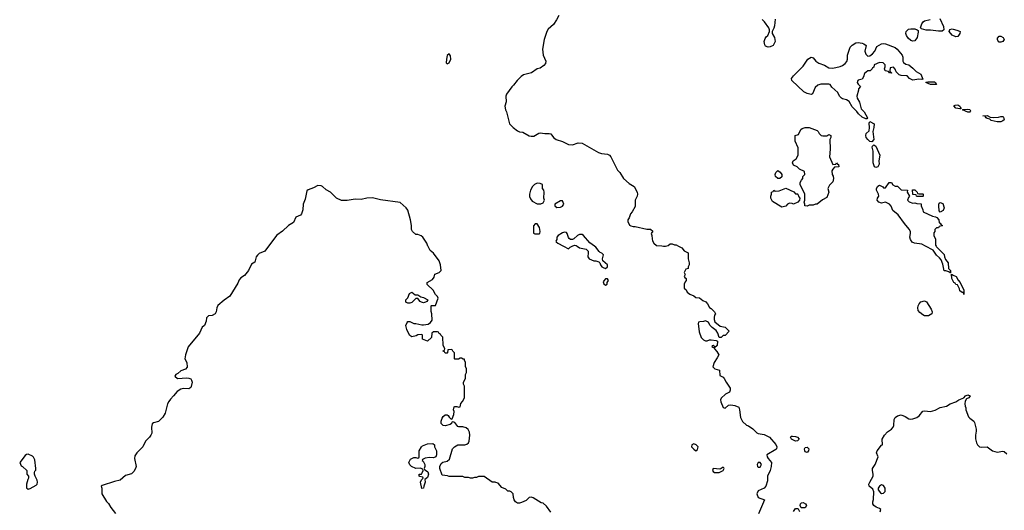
# Model space of a CAD drawing. Header units: inches. Extents: x 2221774 to 2440637, y 201306 to 357559.
# Tile 194 of 245: x 2405142 to 2415204, y 257303 to 262312. Entities that reach past the tile are written whole.
import ezdxf

# ---------------------------------------------------------------- set-up
doc = ezdxf.new("R2010")
doc.units = ezdxf.units.IN
doc.header["$MEASUREMENT"] = 0
for name, color, linetype in [('C4205', 7, 'Continuous'), ('C4206', 7, 'Continuous'), ('C4215', 7, 'Continuous'), ('C4216', 7, 'Continuous')]:
    doc.layers.add(name, color=color, linetype=linetype)

msp = doc.modelspace()

# ---------------------------------------------------------------- linework, layer by layer
at = {"layer": 'C4205', "color": 5, "elevation": 60}
for points in [[(2407685, 260000), (2407647, 259950), (2407590, 259923), (2407572, 259908), (2407559, 259890), (2407545, 259835), (2407510, 259815), (2407479, 259750), (2407439, 259701), (2407403, 259677), (2407384, 259656), (2407370, 259622), (2407291, 259490), (2407230, 259449), (2407167, 259393), (2407158, 259370), (2407151, 259330), (2407141, 259310), (2407110, 259293), (2407070, 259288), (2407051, 259269), (2407046, 259234), (2407031, 259190), (2407006, 259174), (2406979, 259110), (2406864, 258970), (2406838, 258890), (2406831, 258850), (2406851, 258810), (2406855, 258765), (2406836, 258744), (2406790, 258727), (2406759, 258701), (2406736, 258690), (2406728, 258672), (2406754, 258650), (2406850, 258655), (2406870, 258653), (2406890, 258644), (2406899, 258630), (2406904, 258610), (2406895, 258565), (2406890, 258556), (2406870, 258543), (2406815, 258545), (2406790, 258541), (2406750, 258517), (2406715, 258470), (2406682, 258438), (2406665, 258415), (2406653, 258390), (2406627, 258293), (2406606, 258254), (2406561, 258210), (2406510, 258197), (2406495, 258185), (2406489, 258150), (2406491, 258090), (2406481, 258070), (2406467, 258050), (2406426, 258010), (2406399, 257950), (2406339, 257890), (2406320, 257860), (2406316, 257830), (2406333, 257750), (2406327, 257730), (2406310, 257699), (2406284, 257676), (2406223, 257657), (2406170, 257609), (2406110, 257595), (2405984, 257556), (2405974, 257550), (2405982, 257530), (2405982, 257470), (2406030, 257392), (2406051, 257371), (2406072, 257330), (2406122, 257270)], [(2410000, 257589), (2409969, 257589), (2409890, 257649), (2409832, 257648), (2409810, 257638), (2409790, 257638), (2409771, 257629), (2409750, 257629), (2409730, 257638), (2409690, 257638), (2409670, 257646), (2409532, 257648), (2409515, 257655), (2409460, 257660), (2409436, 257730), (2409434, 257750), (2409450, 257782), (2409465, 257795), (2409510, 257805), (2409534, 257826), (2409564, 257930), (2409584, 257950), (2409618, 257970), (2409690, 257972), (2409710, 257979), (2409727, 257993), (2409736, 258010), (2409742, 258070), (2409740, 258100), (2409726, 258126), (2409704, 258144), (2409670, 258156), (2409630, 258154), (2409619, 258159), (2409590, 258198), (2409570, 258206), (2409558, 258202), (2409554, 258190), (2409540, 258180), (2409490, 258164), (2409470, 258169), (2409449, 258190), (2409449, 258211), (2409458, 258242), (2409470, 258262), (2409490, 258278), (2409510, 258278), (2409522, 258270), (2409532, 258252), (2409550, 258234), (2409562, 258238), (2409580, 258280), (2409582, 258310), (2409575, 258330), (2409582, 258358), (2409590, 258362), (2409610, 258362), (2409630, 258354), (2409642, 258358), (2409650, 258394), (2409668, 258412), (2409688, 258450), (2409688, 258570), (2409678, 258590), (2409678, 258610), (2409698, 258650), (2409698, 258690), (2409708, 258710), (2409707, 258747), (2409698, 258770), (2409698, 258810), (2409686, 258834), (2409686, 258846), (2409674, 258846), (2409656, 258856), (2409644, 258856), (2409627, 258847), (2409590, 258846), (2409586, 258850), (2409586, 258910), (2409567, 258927), (2409562, 258942), (2409550, 258946), (2409518, 258942), (2409514, 258910), (2409510, 258906), (2409490, 258906), (2409482, 258922), (2409470, 258926), (2409468, 258930), (2409482, 258938), (2409486, 258950), (2409468, 258990), (2409466, 259070), (2409446, 259090), (2409442, 259102), (2409427, 259107), (2409422, 259122), (2409410, 259126), (2409370, 259126), (2409354, 259110), (2409350, 259066), (2409310, 259029), (2409258, 259050), (2409258, 259090), (2409250, 259098), (2409210, 259094), (2409195, 259085), (2409150, 259075), (2409130, 259089), (2409115, 259110), (2409099, 259150), (2409089, 259190), (2409100, 259220), (2409110, 259232), (2409130, 259232), (2409142, 259222), (2409170, 259211), (2409190, 259211), (2409250, 259196), (2409270, 259196), (2409316, 259204), (2409340, 259220), (2409356, 259244), (2409355, 259310), (2409347, 259333), (2409346, 259390), (2409350, 259394), (2409390, 259394), (2409418, 259470), (2409410, 259486), (2409390, 259506), (2409368, 259550), (2409307, 259607), (2409307, 259627), (2409360, 259660), (2409376, 259684), (2409385, 259715), (2409430, 259732), (2409448, 259750), (2409442, 259810), (2409429, 259850), (2409370, 259928), (2409336, 259956), (2409315, 259995), (2409313, 260000)]]:
    msp.add_lwpolyline(points, dxfattribs=at)
for points in [[(2409270, 259422), (2409249, 259429), (2409236, 259436), (2409210, 259466), (2409190, 259466), (2409150, 259426), (2409130, 259418), (2409110, 259418), (2409089, 259429), (2409089, 259450), (2409109, 259471), (2409125, 259515), (2409150, 259531), (2409184, 259504), (2409210, 259502), (2409241, 259481), (2409270, 259476), (2409312, 259450), (2409304, 259436), (2409290, 259428)], [(2409370, 257838), (2409330, 257842), (2409284, 257836), (2409258, 257822), (2409254, 257810), (2409264, 257804), (2409282, 257770), (2409282, 257750), (2409274, 257730), (2409278, 257718), (2409290, 257714), (2409314, 257694), (2409319, 257670), (2409310, 257638), (2409282, 257618), (2409285, 257590), (2409271, 257550), (2409270, 257528), (2409250, 257526), (2409238, 257590), (2409247, 257613), (2409266, 257630), (2409262, 257642), (2409230, 257646), (2409226, 257650), (2409226, 257670), (2409247, 257673), (2409256, 257684), (2409266, 257710), (2409262, 257722), (2409234, 257734), (2409190, 257728), (2409146, 257750), (2409130, 257766), (2409118, 257790), (2409136, 257824), (2409170, 257842), (2409190, 257842), (2409210, 257834), (2409222, 257838), (2409226, 257850), (2409226, 257910), (2409249, 257950), (2409260, 257960), (2409310, 257981), (2409364, 257984), (2409382, 257970), (2409382, 257950), (2409402, 257910), (2409402, 257870), (2409394, 257850)], [(2405230, 257877), (2405210, 257874), (2405197, 257863), (2405142, 257790), (2405158, 257758), (2405172, 257750), (2405214, 257710), (2405214, 257670), (2405232, 257652), (2405232, 257630), (2405224, 257616), (2405211, 257570), (2405212, 257532), (2405230, 257518), (2405250, 257524), (2405310, 257559), (2405321, 257570), (2405325, 257590), (2405321, 257610), (2405299, 257650), (2405295, 257670), (2405295, 257690), (2405298, 257702), (2405307, 257713), (2405308, 257730), (2405298, 257818), (2405284, 257845), (2405274, 257854)]]:
    msp.add_lwpolyline(points, close=True, dxfattribs=at)
at = {"layer": 'C4206', "color": 5, "elevation": 60}
msp.add_lwpolyline([(2409530, 261962), (2409510, 261948), (2409502, 261910), (2409501, 261870), (2409510, 261861), (2409530, 261871), (2409547, 261910), (2409543, 261943)], close=True, dxfattribs=at)
msp.add_lwpolyline([(2409313, 260000), (2409302, 260030), (2409262, 260090), (2409245, 260105), (2409210, 260117), (2409190, 260119), (2409155, 260150), (2409145, 260170), (2409145, 260210), (2409137, 260270), (2409107, 260367), (2409092, 260392), (2409030, 260444), (2408830, 260472), (2408748, 260492), (2408690, 260489), (2408630, 260477), (2408570, 260479), (2408490, 260466), (2408430, 260465), (2408379, 260490), (2408317, 260550), (2408275, 260575), (2408238, 260610), (2408224, 260616), (2408190, 260618), (2408145, 260595), (2408090, 260575), (2408076, 260564), (2408061, 260479), (2408039, 260430), (2408035, 260370), (2408023, 260330), (2408010, 260317), (2407965, 260295), (2407939, 260241), (2407890, 260209), (2407827, 260153), (2407770, 260112), (2407685, 260000)], dxfattribs=at)
at = {"layer": 'C4215', "color": 5, "elevation": 60}
for points in [[(2410698, 260000), (2410750, 259972), (2410769, 259991), (2410787, 260000)], [(2410839, 260000), (2410863, 259983), (2410931, 259970), (2410950, 259950), (2410953, 259930), (2410949, 259890), (2410963, 259870), (2411010, 259851), (2411031, 259851), (2411060, 259840), (2411071, 259831), (2411078, 259810), (2411092, 259790), (2411110, 259778), (2411130, 259772), (2411148, 259790), (2411148, 259810), (2411102, 259850), (2411099, 259870), (2411109, 259910), (2411090, 259929), (2411074, 259934), (2411064, 259944), (2411030, 259989), (2411015, 260000)], [(2411721, 260000), (2411730, 259998), (2411742, 260000)], [(2411874, 260000), (2411910, 259982), (2411932, 259952), (2411972, 259930), (2411972, 259870), (2411982, 259830), (2411982, 259810), (2411974, 259790), (2411974, 259770), (2411950, 259766), (2411932, 259730), (2411942, 259710), (2411934, 259690), (2411938, 259678), (2411954, 259670), (2411954, 259650), (2411944, 259636), (2411934, 259610), (2411934, 259570), (2411953, 259553), (2411962, 259530), (2411990, 259511), (2412032, 259492), (2412050, 259474), (2412090, 259472), (2412124, 259444), (2412154, 259430), (2412172, 259412), (2412190, 259374), (2412210, 259362), (2412242, 259330), (2412254, 259310), (2412244, 259296), (2412238, 259270), (2412238, 259250), (2412246, 259226), (2412301, 259181), (2412350, 259171), (2412392, 259130), (2412350, 259086), (2412330, 259086), (2412310, 259066), (2412290, 259066), (2412278, 259110), (2412260, 259140), (2412218, 259170), (2412198, 259190), (2412180, 259220), (2412170, 259228), (2412150, 259238), (2412131, 259229), (2412093, 259227), (2412078, 259222), (2412074, 259210), (2412086, 259126), (2412107, 259067), (2412130, 259042), (2412150, 259032), (2412167, 259033), (2412190, 259042), (2412210, 259042), (2412258, 259038), (2412274, 259030), (2412270, 258986), (2412242, 258962), (2412246, 258970), (2412230, 258986), (2412218, 258982), (2412214, 258970), (2412240, 258960), (2412242, 258950), (2412265, 258925), (2412285, 258890), (2412270, 258858), (2412238, 258810), (2412226, 258766), (2412246, 258746), (2412293, 258733), (2412298, 258678), (2412330, 258662), (2412342, 258650), (2412362, 258610), (2412402, 258550), (2412402, 258530), (2412394, 258510), (2412354, 258490), (2412310, 258448), (2412305, 258430), (2412306, 258410), (2412330, 258352), (2412350, 258347), (2412385, 258375), (2412410, 258381), (2412451, 258371), (2412490, 258354), (2412498, 258330), (2412507, 258250), (2412528, 258208), (2412571, 258171), (2412590, 258164), (2412635, 258135), (2412675, 258095), (2412690, 258088), (2412750, 258078), (2412806, 258050), (2412870, 257976), (2412879, 257950), (2412876, 257930), (2412870, 257923), (2412778, 257870), (2412781, 257850), (2412791, 257831), (2412825, 257790), (2412823, 257750), (2412811, 257709), (2412785, 257650), (2412784, 257604), (2412767, 257550), (2412750, 257529), (2412690, 257502), (2412676, 257470), (2412690, 257432), (2412752, 257410), (2412693, 257267)], [(2414507, 260000), (2414510, 259994), (2414590, 259914), (2414592, 259890), (2414604, 259864), (2414631, 259830), (2414633, 259773), (2414654, 259750), (2414654, 259726), (2414650, 259726), (2414638, 259738), (2414608, 259748), (2414589, 259749), (2414577, 259817), (2414559, 259859), (2414542, 259882), (2414510, 259909), (2414477, 259957), (2414398, 260000)], [(2413934, 257286), (2413942, 257310), (2413930, 257322), (2413894, 257334), (2413869, 257350), (2413862, 257370), (2413862, 257390), (2413868, 257412), (2413869, 257490), (2413859, 257519), (2413822, 257550), (2413821, 257570), (2413829, 257590), (2413865, 257650), (2413865, 257670), (2413856, 257710), (2413857, 257730), (2413885, 257770), (2413914, 257850), (2413899, 257890), (2413904, 257910), (2413950, 257966), (2413958, 257970), (2413957, 258030), (2413981, 258070), (2414010, 258105), (2414050, 258131), (2414069, 258150), (2414076, 258170), (2414077, 258230), (2414090, 258250), (2414113, 258267), (2414150, 258276), (2414190, 258262), (2414230, 258237), (2414250, 258233), (2414270, 258235), (2414310, 258250), (2414334, 258266), (2414370, 258316), (2414390, 258319), (2414450, 258313), (2414496, 258324), (2414550, 258351), (2414613, 258367), (2414650, 258391), (2414710, 258411), (2414738, 258430), (2414789, 258451), (2414809, 258471), (2414830, 258482), (2414854, 258470), (2414842, 258450), (2414818, 258442), (2414803, 258417), (2414801, 258390), (2414805, 258365), (2414812, 258350), (2414812, 258330), (2414838, 258258), (2414850, 258243), (2414893, 258213), (2414900, 258200), (2414916, 258130), (2414916, 258110), (2414908, 258070), (2414911, 258031), (2414921, 257990), (2414931, 257970), (2414950, 257951), (2414970, 257947), (2415030, 257951), (2415085, 257910), (2415130, 257897), (2415190, 257906), (2415202, 257902), (2415230, 257880)], [(2410570, 257282), (2410524, 257345), (2410490, 257375), (2410470, 257378), (2410390, 257429), (2410370, 257435), (2410348, 257432), (2410317, 257403), (2410270, 257382), (2410250, 257375), (2410230, 257375), (2410209, 257390), (2410195, 257410), (2410187, 257433), (2410186, 257470), (2410166, 257490), (2410150, 257498), (2410130, 257498), (2410110, 257518), (2410070, 257535), (2410030, 257578), (2410008, 257588), (2410000, 257589)], [(2413049, 257291), (2413070, 257322), (2413090, 257322), (2413098, 257318), (2413112, 257292)]]:
    msp.add_lwpolyline(points, dxfattribs=at)
for points in [[(2414790, 259506), (2414787, 259527), (2414773, 259527), (2414750, 259544), (2414745, 259565), (2414724, 259604), (2414710, 259609), (2414703, 259623), (2414689, 259630), (2414677, 259650), (2414669, 259671), (2414666, 259714), (2414682, 259702), (2414711, 259691), (2414731, 259651), (2414752, 259630), (2414791, 259551)], [(2411150, 259666), (2411130, 259666), (2411110, 259646), (2411105, 259635), (2411110, 259614), (2411130, 259602), (2411146, 259610), (2411146, 259630), (2411158, 259650)], [(2414430, 259289), (2414390, 259289), (2414370, 259298), (2414341, 259321), (2414324, 259344), (2414319, 259370), (2414324, 259390), (2414333, 259410), (2414350, 259431), (2414390, 259441), (2414410, 259431), (2414456, 259356), (2414466, 259330), (2414465, 259310)], [(2413070, 258010), (2413029, 258029), (2413019, 258050), (2413030, 258058), (2413041, 258059), (2413070, 258057), (2413091, 258051), (2413106, 258030), (2413090, 258012)], [(2412030, 257980), (2412011, 257970), (2412007, 257950), (2412030, 257926), (2412050, 257911), (2412070, 257925), (2412074, 257950), (2412055, 257970)], [(2413190, 257893), (2413170, 257901), (2413164, 257910), (2413161, 257930), (2413170, 257945), (2413190, 257947), (2413207, 257930), (2413204, 257910)], [(2412690, 257792), (2412678, 257770), (2412683, 257750), (2412690, 257742), (2412710, 257743), (2412723, 257770), (2412710, 257789)], [(2412330, 257742), (2412312, 257728), (2412296, 257724), (2412230, 257728), (2412223, 257710), (2412230, 257698), (2412242, 257690), (2412290, 257689), (2412332, 257708), (2412342, 257730), (2412337, 257737)], [(2413950, 257561), (2413927, 257550), (2413915, 257530), (2413916, 257510), (2413940, 257480), (2413950, 257475), (2413970, 257477), (2413987, 257493), (2413987, 257530), (2413970, 257555)], [(2413127, 257327), (2413118, 257350), (2413122, 257370), (2413130, 257378), (2413150, 257382), (2413174, 257370), (2413182, 257350), (2413170, 257328)]]:
    msp.add_lwpolyline(points, close=True, dxfattribs=at)
at = {"layer": 'C4216', "color": 5, "elevation": 60}
for points in [[(2410650, 262355), (2410628, 262310), (2410596, 262264), (2410544, 262216), (2410528, 262192), (2410501, 262110), (2410484, 262010), (2410491, 261950), (2410518, 261890), (2410516, 261864), (2410497, 261843), (2410462, 261818), (2410430, 261809), (2410371, 261769), (2410291, 261749), (2410268, 261732), (2410226, 261690), (2410190, 261642), (2410170, 261628), (2410118, 261550), (2410111, 261530), (2410112, 261472), (2410101, 261430), (2410107, 261390), (2410116, 261370), (2410146, 261250), (2410185, 261210), (2410230, 261176), (2410250, 261167), (2410282, 261162), (2410350, 261125), (2410370, 261121), (2410397, 261123), (2410446, 261154), (2410462, 261158), (2410510, 261151), (2410554, 261150), (2410570, 261145), (2410596, 261110), (2410625, 261090), (2410690, 261068), (2410750, 261039), (2410790, 261035), (2410850, 261053), (2410891, 261051), (2411056, 260956), (2411087, 260947), (2411150, 260939), (2411170, 260927), (2411184, 260910), (2411250, 260776), (2411275, 260750), (2411311, 260690), (2411370, 260641), (2411422, 260610), (2411451, 260551), (2411455, 260530), (2411451, 260510), (2411431, 260470), (2411430, 260406), (2411402, 260350), (2411385, 260330), (2411372, 260290), (2411358, 260270), (2411358, 260250), (2411375, 260215), (2411387, 260207), (2411410, 260201), (2411430, 260201), (2411550, 260172), (2411590, 260174), (2411611, 260151), (2411594, 260130), (2411602, 260110), (2411604, 260076), (2411610, 260054), (2411622, 260030), (2411650, 260005), (2411704, 260004), (2411721, 260000)], [(2414545, 262325), (2414584, 262244), (2414585, 262210), (2414570, 262195), (2414530, 262194), (2414450, 262205), (2414406, 262206), (2414358, 262218), (2414348, 262230), (2414362, 262270), (2414375, 262290), (2414390, 262301), (2414445, 262315)], [(2412864, 262316), (2412856, 262250), (2412850, 262226), (2412832, 262190), (2412832, 262170), (2412856, 262130), (2412863, 262090), (2412843, 262050), (2412810, 262035), (2412790, 262033), (2412763, 262043), (2412756, 262056), (2412749, 262089), (2412759, 262121), (2412770, 262138), (2412788, 262150), (2412806, 262190), (2412806, 262210), (2412798, 262230), (2412755, 262290), (2412730, 262315)], [(2414398, 260000), (2414360, 260020), (2414286, 260030), (2414262, 260042), (2414246, 260066), (2414239, 260090), (2414246, 260130), (2414244, 260150), (2414233, 260173), (2414184, 260230), (2414121, 260321), (2414064, 260364), (2414049, 260409), (2414030, 260429), (2413990, 260449), (2413950, 260439), (2413921, 260450), (2413905, 260470), (2413909, 260491), (2413922, 260510), (2413918, 260530), (2413899, 260570), (2413899, 260590), (2413910, 260612), (2413930, 260622), (2413964, 260604), (2413970, 260594), (2413990, 260594), (2414028, 260650), (2414050, 260651), (2414065, 260625), (2414090, 260612), (2414112, 260612), (2414150, 260574), (2414213, 260573), (2414212, 260550), (2414234, 260510), (2414224, 260496), (2414214, 260470), (2414232, 260452), (2414270, 260438), (2414290, 260442), (2414310, 260434), (2414353, 260433), (2414354, 260410), (2414372, 260372), (2414374, 260350), (2414470, 260305), (2414500, 260300), (2414513, 260293), (2414534, 260270), (2414538, 260238), (2414550, 260234), (2414558, 260218), (2414574, 260210), (2414570, 260206), (2414538, 260202), (2414530, 260186), (2414510, 260186), (2414494, 260170), (2414494, 260150), (2414485, 260135), (2414485, 260110), (2414502, 260070), (2414502, 260010), (2414507, 260000)], [(2411015, 260000), (2410970, 260033), (2410904, 260110), (2410890, 260117), (2410862, 260118), (2410843, 260110), (2410804, 260076), (2410790, 260069), (2410770, 260069), (2410757, 260077), (2410750, 260089), (2410738, 260130), (2410730, 260138), (2410710, 260142), (2410690, 260137), (2410645, 260110), (2410631, 260090), (2410631, 260069), (2410622, 260050), (2410625, 260045), (2410642, 260030), (2410698, 260000)], [(2410787, 260000), (2410810, 260011), (2410830, 260006), (2410839, 260000)], [(2411742, 260000), (2411770, 260005), (2411790, 260022), (2411810, 260022), (2411833, 260013), (2411852, 260012), (2411874, 260000)]]:
    msp.add_lwpolyline(points, dxfattribs=at)
for points in [[(2414270, 262093), (2414250, 262099), (2414223, 262123), (2414203, 262150), (2414198, 262170), (2414201, 262190), (2414226, 262214), (2414250, 262220), (2414290, 262219), (2414314, 262210), (2414322, 262202), (2414325, 262185), (2414315, 262130), (2414290, 262095)], [(2414710, 262137), (2414670, 262155), (2414642, 262190), (2414649, 262211), (2414670, 262218), (2414730, 262201), (2414752, 262190), (2414751, 262170), (2414730, 262139)], [(2415150, 262082), (2415146, 262086), (2415134, 262110), (2415135, 262125), (2415150, 262145), (2415170, 262145), (2415192, 262130), (2415202, 262110), (2415190, 262089), (2415170, 262082)], [(2413810, 261940), (2413830, 261943), (2413857, 261963), (2413881, 261990), (2413901, 262039), (2413950, 262064), (2413970, 262068), (2413990, 262065), (2414090, 262028), (2414110, 262010), (2414161, 261950), (2414167, 261930), (2414166, 261890), (2414174, 261874), (2414198, 261858), (2414230, 261850), (2414270, 261818), (2414302, 261782), (2414350, 261756), (2414370, 261706), (2414360, 261700), (2414330, 261703), (2414270, 261693), (2414235, 261710), (2414210, 261738), (2414150, 261742), (2414130, 261749), (2414098, 261778), (2414090, 261806), (2414070, 261826), (2414038, 261822), (2414034, 261790), (2414038, 261778), (2414054, 261770), (2414050, 261766), (2414030, 261768), (2414022, 261782), (2413988, 261790), (2413978, 261810), (2413988, 261830), (2413988, 261850), (2413966, 261870), (2413930, 261875), (2413874, 261850), (2413870, 261826), (2413858, 261822), (2413854, 261810), (2413834, 261790), (2413810, 261789), (2413776, 261764), (2413765, 261730), (2413750, 261706), (2413710, 261695), (2413704, 261684), (2413702, 261670), (2413710, 261654), (2413734, 261630), (2413713, 261607), (2413713, 261593), (2413696, 261530), (2413699, 261510), (2413723, 261470), (2413742, 261402), (2413771, 261371), (2413805, 261310), (2413799, 261301), (2413790, 261299), (2413750, 261317), (2413714, 261350), (2413696, 261376), (2413650, 261422), (2413617, 261477), (2413592, 261492), (2413550, 261503), (2413539, 261510), (2413521, 261530), (2413504, 261570), (2413443, 261623), (2413426, 261650), (2413410, 261655), (2413330, 261654), (2413297, 261643), (2413270, 261618), (2413245, 261555), (2413230, 261549), (2413190, 261559), (2413157, 261577), (2413033, 261690), (2413030, 261711), (2413050, 261739), (2413150, 261836), (2413197, 261910), (2413230, 261930), (2413250, 261924), (2413279, 261890), (2413310, 261868), (2413368, 261848), (2413410, 261821), (2413450, 261816), (2413527, 261833), (2413550, 261844), (2413577, 261863), (2413595, 261885), (2413601, 261910), (2413602, 261950), (2413630, 262031), (2413648, 262052), (2413686, 262074), (2413710, 262078), (2413750, 262073), (2413770, 262067), (2413791, 262050), (2413778, 261990), (2413790, 261959)], [(2414510, 261649), (2414450, 261649), (2414402, 261670), (2414406, 261674), (2414424, 261676), (2414490, 261676), (2414502, 261670)], [(2414750, 261401), (2414708, 261410), (2414689, 261431), (2414701, 261439), (2414730, 261443), (2414750, 261430), (2414756, 261416), (2414765, 261410), (2414758, 261402)], [(2414850, 261369), (2414830, 261369), (2414778, 261390), (2414785, 261395), (2414830, 261399), (2414850, 261396), (2414857, 261383), (2414854, 261370)], [(2415090, 261314), (2415143, 261317), (2415170, 261325), (2415190, 261322), (2415196, 261316), (2415202, 261290), (2415190, 261278), (2415170, 261268), (2415132, 261268), (2415070, 261282), (2415055, 261295), (2415030, 261302), (2415018, 261310), (2415010, 261326), (2414986, 261330), (2415030, 261333), (2415058, 261318)], [(2413350, 261125), (2413390, 261125), (2413410, 261138), (2413432, 261130), (2413432, 261110), (2413422, 261090), (2413426, 260990), (2413418, 260910), (2413450, 260834), (2413482, 260838), (2413490, 260852), (2413498, 260838), (2413510, 260834), (2413514, 260810), (2413470, 260806), (2413450, 260786), (2413442, 260770), (2413445, 260730), (2413455, 260715), (2413459, 260690), (2413450, 260658), (2413417, 260623), (2413402, 260590), (2413412, 260550), (2413390, 260498), (2413347, 260473), (2413290, 260428), (2413273, 260427), (2413250, 260418), (2413210, 260418), (2413190, 260408), (2413166, 260410), (2413166, 260430), (2413158, 260450), (2413166, 260470), (2413166, 260530), (2413118, 260630), (2413118, 260650), (2413130, 260674), (2413146, 260690), (2413146, 260710), (2413166, 260730), (2413162, 260762), (2413110, 260786), (2413088, 260808), (2413050, 260828), (2413038, 260850), (2413046, 260870), (2413078, 260890), (2413098, 260930), (2413096, 261004), (2413067, 261073), (2413066, 261130), (2413102, 261138), (2413126, 261190), (2413139, 261201), (2413169, 261211), (2413211, 261211), (2413290, 261182), (2413302, 261170), (2413312, 261150), (2413334, 261130)], [(2413850, 261066), (2413830, 261068), (2413810, 261088), (2413794, 261110), (2413789, 261130), (2413794, 261150), (2413823, 261177), (2413827, 261210), (2413823, 261257), (2413830, 261272), (2413874, 261250), (2413871, 261210), (2413859, 261170), (2413871, 261090)], [(2413890, 260802), (2413878, 260810), (2413865, 260850), (2413864, 260970), (2413855, 261010), (2413858, 261022), (2413870, 261034), (2413890, 261022), (2413931, 260930), (2413922, 260870), (2413924, 260836), (2413910, 260808)], [(2412890, 260689), (2412865, 260710), (2412864, 260730), (2412869, 260751), (2412890, 260771), (2412914, 260754), (2412931, 260730), (2412931, 260709), (2412910, 260689)], [(2410430, 260642), (2410402, 260630), (2410381, 260610), (2410361, 260570), (2410351, 260530), (2410353, 260507), (2410362, 260482), (2410380, 260460), (2410430, 260432), (2410467, 260433), (2410490, 260442), (2410506, 260470), (2410498, 260490), (2410502, 260550), (2410498, 260570), (2410486, 260590), (2410486, 260630), (2410460, 260640)], [(2413070, 260534), (2413090, 260534), (2413094, 260530), (2413104, 260504), (2413114, 260490), (2413112, 260468), (2413094, 260450), (2413050, 260428), (2413036, 260436), (2413010, 260438), (2412990, 260428), (2412970, 260408), (2412930, 260399), (2412836, 260456), (2412818, 260490), (2412818, 260510), (2412826, 260530), (2412826, 260550), (2412842, 260558), (2412848, 260572), (2412862, 260562), (2412904, 260564), (2412970, 260592), (2413053, 260553)], [(2414330, 260534), (2414370, 260534), (2414374, 260530), (2414374, 260510), (2414370, 260506), (2414313, 260507), (2414306, 260510), (2414302, 260522), (2414268, 260528), (2414266, 260574), (2414290, 260574), (2414314, 260550), (2414318, 260538)], [(2410690, 260462), (2410670, 260462), (2410612, 260430), (2410611, 260410), (2410630, 260396), (2410670, 260397), (2410690, 260407), (2410701, 260430)], [(2414550, 260346), (2414540, 260360), (2414534, 260410), (2414535, 260430), (2414540, 260440), (2414550, 260445), (2414575, 260435), (2414591, 260390), (2414578, 260362)], [(2410430, 260226), (2410410, 260226), (2410393, 260207), (2410392, 260132), (2410406, 260126), (2410450, 260126), (2410458, 260130), (2410462, 260150), (2410454, 260190)]]:
    msp.add_lwpolyline(points, close=True, dxfattribs=at)

doc.saveas('drawing.dxf')
